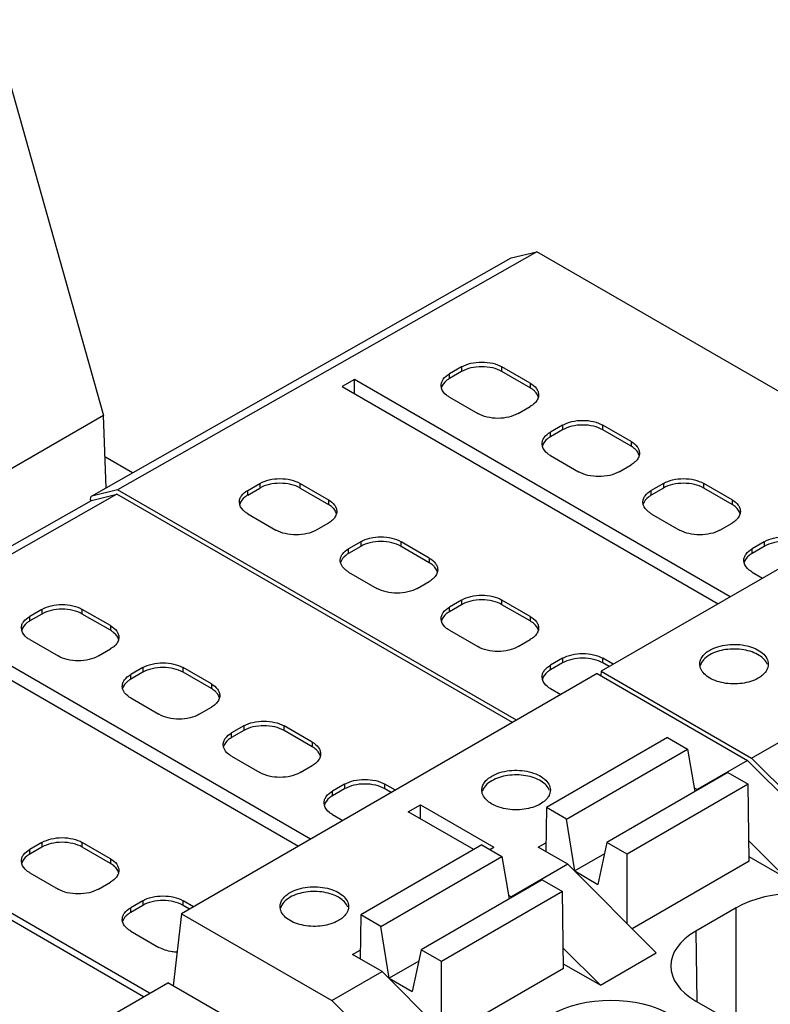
# Model space of a CAD drawing. Header units: inches. Extents: x 0 to 22, y 0 to 17.
# Tile 12 of 32: x 3.828 to 4.346, y 13.353 to 14.032. Entities that reach past the tile are written whole.
import ezdxf

# ---------------------------------------------------------------- set-up
doc = ezdxf.new("R2010")
doc.units = ezdxf.units.IN
doc.header["$LTSCALE"] = 1.21
doc.header["$MEASUREMENT"] = 0
doc.layers.get('0').update_dxf_attribs({"linetype": 'CONTINUOUS'})

msp = doc.modelspace()

# ---------------------------------------------------------------- linework, layer by layer
at = {"color": 7, "linetype": 'CONTINUOUS'}
for p, q in [((3.8092, 14.03187), (3.88606, 13.75889)), ((4.18497, 13.87189), (3.89573, 13.70777)), ((4.16744, 13.86757), (4.18497, 13.87189)), ((4.45772, 13.7144), (4.18497, 13.87189)), ((3.87785, 13.70332), (4.16744, 13.86757)), ((4.16744, 13.86757), (4.16709, 13.86743)), ((4.13318, 13.79249), (4.12482, 13.78767)), ((4.13318, 13.78928), (4.12482, 13.78445)), ((4.13318, 13.79249), (4.13318, 13.78928)), ((4.16101, 13.78928), (4.16101, 13.79249)), ((4.1805, 13.78124), (4.16101, 13.79249)), ((4.1805, 13.77802), (4.16101, 13.78928)), ((4.05919, 13.78377), (4.05084, 13.77895)), ((4.05919, 13.77413), (4.05919, 13.78377)), ((4.31853, 13.63403), (4.05919, 13.78377)), ((4.12482, 13.78445), (4.12482, 13.78767)), ((4.1805, 13.78124), (4.1805, 13.77802)), ((4.05084, 13.77895), (4.31018, 13.62921)), ((4.1193, 13.77786), (4.11906, 13.77963)), ((4.12482, 13.77159), (4.14431, 13.76034)), ((4.17215, 13.76034), (4.1805, 13.76516)), ((3.88606, 13.75889), (3.81258, 13.71646)), ((3.88793, 13.70904), (3.88606, 13.75889)), ((4.20277, 13.75231), (4.19442, 13.74748)), ((4.20277, 13.74909), (4.19442, 13.74427)), ((4.19442, 13.74427), (4.19442, 13.74748)), ((4.20277, 13.75231), (4.20277, 13.74909)), ((4.51618, 13.74815), (4.22944, 13.58259)), ((4.23061, 13.74909), (4.23061, 13.75231)), ((4.2501, 13.74105), (4.23061, 13.75231)), ((4.2501, 13.73784), (4.23061, 13.74909)), ((4.2501, 13.74105), (4.2501, 13.73784)), ((4.1889, 13.73767), (4.18866, 13.73945)), ((3.90624, 13.71943), (3.88713, 13.73046)), ((4.19442, 13.73141), (4.21391, 13.72016)), ((4.24175, 13.72016), (4.2501, 13.72498)), ((3.89573, 13.70777), (3.87819, 13.70345)), ((4.17098, 13.54884), (3.89573, 13.70777)), ((3.98563, 13.7073), (3.99398, 13.71212)), ((3.98563, 13.70408), (3.99398, 13.70891)), ((3.98563, 13.70408), (3.98563, 13.7073)), ((3.99398, 13.71212), (3.99398, 13.70891)), ((4.02182, 13.70891), (4.02182, 13.71212)), ((4.02182, 13.71212), (4.04131, 13.70087)), ((4.02182, 13.70891), (4.04131, 13.69765)), ((4.27237, 13.71212), (4.26402, 13.7073)), ((4.27237, 13.70891), (4.26402, 13.70408)), ((4.26402, 13.70408), (4.26402, 13.7073)), ((4.27237, 13.71212), (4.27237, 13.70891)), ((4.30021, 13.70891), (4.30021, 13.71212)), ((4.3197, 13.70087), (4.30021, 13.71212)), ((4.3197, 13.69765), (4.30021, 13.70891)), ((3.58833, 13.53615), (3.87791, 13.7004)), ((3.89545, 13.70472), (3.6062, 13.5406)), ((3.87791, 13.7004), (3.87757, 13.70026)), ((3.87819, 13.70345), (3.87785, 13.70331)), ((3.87791, 13.7004), (3.89545, 13.70472)), ((4.1682, 13.54724), (3.89545, 13.70472)), ((4.04131, 13.70087), (4.04131, 13.69765)), ((4.3197, 13.70087), (4.3197, 13.69765)), ((3.9801, 13.69749), (3.97986, 13.69926)), ((4.25849, 13.69749), (4.25825, 13.69926)), ((3.98563, 13.69123), (4.00512, 13.67997)), ((4.26402, 13.69123), (4.2835, 13.67997)), ((4.04131, 13.6848), (4.03296, 13.67997)), ((4.31134, 13.67997), (4.3197, 13.6848)), ((4.06358, 13.67194), (4.05523, 13.66711)), ((4.06358, 13.66872), (4.05523, 13.6639)), ((4.05523, 13.6639), (4.05523, 13.66711)), ((4.06358, 13.67194), (4.06358, 13.66872)), ((4.09142, 13.66872), (4.09142, 13.67194)), ((4.1109, 13.66068), (4.09142, 13.67194)), ((4.1109, 13.65747), (4.09142, 13.66872)), ((4.34197, 13.67194), (4.33361, 13.66711)), ((4.34197, 13.66872), (4.33361, 13.6639)), ((4.33361, 13.6639), (4.33361, 13.66711)), ((4.34197, 13.67194), (4.34197, 13.66872)), ((4.0497, 13.65731), (4.04946, 13.65908)), ((4.1109, 13.66068), (4.1109, 13.65747)), ((4.32809, 13.65731), (4.32785, 13.65908)), ((4.05523, 13.65104), (4.07471, 13.63979)), ((4.33361, 13.65104), (4.3408, 13.64689)), ((4.10255, 13.63979), (4.1109, 13.64461)), ((4.13318, 13.63175), (4.12482, 13.62693)), ((4.13318, 13.63175), (4.13318, 13.62854)), ((4.16101, 13.62854), (4.16101, 13.63175)), ((4.1805, 13.6205), (4.16101, 13.63175)), ((3.84365, 13.62532), (3.8353, 13.6205)), ((3.84365, 13.62532), (3.84365, 13.62211)), ((3.87149, 13.62211), (3.87149, 13.62532)), ((3.89098, 13.61407), (3.87149, 13.62532)), ((4.13318, 13.62854), (4.12482, 13.62372)), ((4.12482, 13.62372), (4.12482, 13.62693)), ((4.1805, 13.61729), (4.16101, 13.62854)), ((3.84365, 13.62211), (3.8353, 13.61729)), ((3.8353, 13.61729), (3.8353, 13.6205)), ((3.89098, 13.61086), (3.87149, 13.62211)), ((4.1193, 13.61712), (4.11906, 13.61889)), ((4.1805, 13.6205), (4.1805, 13.61729)), ((3.76131, 13.61178), (4.02065, 13.46204)), ((4.029, 13.46687), (3.76967, 13.6166)), ((3.82977, 13.61069), (3.82953, 13.61246)), ((3.89098, 13.61407), (3.89098, 13.61086)), ((4.12482, 13.61086), (4.14431, 13.5996)), ((3.8353, 13.60443), (3.85479, 13.59317)), ((3.88263, 13.59317), (3.89098, 13.598)), ((4.17215, 13.5996), (4.1805, 13.60443)), ((4.20277, 13.59157), (4.19442, 13.58675)), ((4.20277, 13.59157), (4.20277, 13.58835)), ((4.23061, 13.58835), (4.23061, 13.59157)), ((4.23779, 13.58742), (4.23061, 13.59157)), ((3.91325, 13.58514), (3.9049, 13.58032)), ((3.91325, 13.58514), (3.91325, 13.58192)), ((3.94109, 13.58192), (3.94109, 13.58514)), ((3.96057, 13.57389), (3.94109, 13.58514)), ((4.20277, 13.58835), (4.19442, 13.58353)), ((4.19442, 13.58353), (4.19442, 13.58675)), ((4.23501, 13.58581), (4.23061, 13.58835)), ((4.29778, 13.58532), (4.29747, 13.58754)), ((3.91325, 13.58192), (3.9049, 13.5771)), ((3.9049, 13.5771), (3.9049, 13.58032)), ((4.22665, 13.58099), (3.93991, 13.41543)), ((3.96057, 13.57067), (3.94109, 13.58192)), ((4.1889, 13.57694), (4.18866, 13.57871)), ((4.22665, 13.58099), (4.33036, 13.52111)), ((4.22944, 13.58259), (4.2291, 13.57958)), ((4.22944, 13.58259), (4.33314, 13.52272)), ((3.89937, 13.57051), (3.89913, 13.57228)), ((3.96057, 13.57389), (3.96057, 13.57067)), ((4.19442, 13.57067), (4.2016, 13.56652)), ((3.9049, 13.56424), (3.92438, 13.55299)), ((3.95222, 13.55299), (3.96057, 13.55781)), ((3.98285, 13.54495), (3.97449, 13.54013)), ((3.98285, 13.54495), (3.98285, 13.54174)), ((4.01068, 13.54174), (4.01068, 13.54495)), ((4.03017, 13.5337), (4.01068, 13.54495)), ((3.91381, 13.35817), (3.59718, 13.54099)), ((3.91798, 13.36059), (3.6062, 13.5406)), ((3.98285, 13.54174), (3.97449, 13.53692)), ((3.97449, 13.53692), (3.97449, 13.54013)), ((4.03017, 13.53049), (4.01068, 13.54174)), ((4.27515, 13.53691), (4.19164, 13.48869)), ((4.27515, 13.53691), (4.28907, 13.52887)), ((4.33314, 13.52272), (4.36794, 13.54281)), ((3.96897, 13.53032), (3.96873, 13.53209)), ((4.03017, 13.5337), (4.03017, 13.53049)), ((3.97449, 13.52406), (3.99398, 13.51281)), ((4.20556, 13.48065), (4.28907, 13.52887)), ((4.28907, 13.52887), (4.29415, 13.49966)), ((4.02182, 13.51281), (4.03017, 13.51763)), ((4.33036, 13.52111), (4.29556, 13.50102)), ((4.33036, 13.52111), (4.39155, 13.46006)), ((4.39433, 13.46167), (4.33314, 13.52272)), ((4.31691, 13.5128), (4.23339, 13.46458)), ((4.31691, 13.5128), (4.33083, 13.50476)), ((4.05244, 13.50477), (4.04409, 13.49995)), ((4.05244, 13.50477), (4.05244, 13.50155)), ((4.08028, 13.50155), (4.08028, 13.50477)), ((4.08747, 13.50062), (4.08028, 13.50477)), ((4.33083, 13.50476), (4.24731, 13.45654)), ((4.33163, 13.45172), (4.33083, 13.50476)), ((4.05244, 13.50155), (4.04409, 13.49673)), ((4.04409, 13.49673), (4.04409, 13.49995)), ((4.08468, 13.49901), (4.08028, 13.50155)), ((4.14747, 13.49846), (4.14714, 13.50074)), ((4.29556, 13.50102), (4.29373, 13.50207)), ((4.29591, 13.50067), (4.29556, 13.50102)), ((4.03857, 13.49014), (4.03833, 13.49191)), ((4.09642, 13.4858), (4.10477, 13.49062)), ((4.10477, 13.48098), (4.10477, 13.49062)), ((4.10477, 13.49062), (4.15545, 13.46136)), ((4.04409, 13.48387), (4.05127, 13.47973)), ((4.14153, 13.45975), (4.09642, 13.4858)), ((4.19164, 13.48869), (4.19118, 13.45841)), ((4.20556, 13.48065), (4.19164, 13.48869)), ((4.21123, 13.44495), (4.20556, 13.48065)), ((3.84365, 13.46458), (3.8353, 13.45976)), ((3.84365, 13.46458), (3.84365, 13.46137)), ((3.87149, 13.46137), (3.87149, 13.46458)), ((3.89098, 13.45333), (3.87149, 13.46458)), ((4.14709, 13.46297), (4.06358, 13.41475)), ((4.14709, 13.46297), (4.16101, 13.45493)), ((4.18607, 13.46136), (4.19127, 13.46437)), ((4.23339, 13.46458), (4.22723, 13.43571)), ((4.24731, 13.45654), (4.23339, 13.46458)), ((4.35694, 13.44008), (4.33143, 13.46541)), ((3.84365, 13.46137), (3.8353, 13.45655)), ((3.8353, 13.45655), (3.8353, 13.45976)), ((3.89098, 13.45012), (3.87149, 13.46137)), ((4.15266, 13.45975), (4.15545, 13.46136)), ((4.20647, 13.44958), (4.18607, 13.46136)), ((4.23173, 13.45679), (4.21123, 13.44495)), ((4.24731, 13.40863), (4.24731, 13.45654)), ((3.82977, 13.44995), (3.82953, 13.45173)), ((3.89098, 13.45333), (3.89098, 13.45012)), ((4.0775, 13.40671), (4.16101, 13.45493)), ((4.16101, 13.45493), (4.16609, 13.42572)), ((4.20647, 13.44958), (4.1675, 13.42708)), ((4.20647, 13.44958), (4.26747, 13.38842)), ((4.33163, 13.45172), (4.25086, 13.40508)), ((4.35694, 13.44008), (4.33159, 13.45472)), ((3.8353, 13.44369), (3.85479, 13.43244)), ((4.21123, 13.44495), (4.22723, 13.43571)), ((3.88263, 13.43244), (3.89098, 13.43726)), ((4.18885, 13.43886), (4.10534, 13.39064)), ((4.18885, 13.43886), (4.20277, 13.43082)), ((4.20277, 13.43082), (4.11926, 13.3826)), ((4.16567, 13.42813), (4.1675, 13.42708)), ((4.20357, 13.37778), (4.20277, 13.43082)), ((3.91325, 13.4244), (3.9049, 13.41958)), ((3.91325, 13.4244), (3.91325, 13.42119)), ((3.94109, 13.42119), (3.94109, 13.4244)), ((3.94827, 13.42025), (3.94109, 13.4244)), ((4.16785, 13.42673), (4.1675, 13.42708)), ((3.91325, 13.42119), (3.9049, 13.41636)), ((3.9049, 13.41636), (3.9049, 13.41958)), ((3.93991, 13.41543), (3.93427, 13.36564)), ((3.93991, 13.41543), (4.04362, 13.35555)), ((3.94549, 13.41864), (3.94109, 13.42119)), ((4.00826, 13.41815), (4.00794, 13.42038)), ((4.06358, 13.41475), (4.06312, 13.38447)), ((4.0775, 13.40671), (4.06358, 13.41475)), ((4.32248, 13.4195), (4.29477, 13.4035)), ((4.32248, 13.33928), (4.32248, 13.4195)), ((3.89937, 13.40977), (3.89913, 13.41154)), ((3.9049, 13.4035), (3.92438, 13.39225)), ((4.08317, 13.37101), (4.0775, 13.40671)), ((4.29477, 13.4035), (4.2955, 13.35486)), ((4.05801, 13.38742), (4.06321, 13.39043)), ((4.07841, 13.37564), (4.05801, 13.38742)), ((4.10534, 13.39064), (4.09918, 13.36177)), ((4.11926, 13.3826), (4.10534, 13.39064)), ((4.22888, 13.36615), (4.20337, 13.39147)), ((4.22888, 13.36615), (4.26747, 13.38842)), ((4.10367, 13.38285), (4.08317, 13.37101)), ((4.11926, 13.33469), (4.11926, 13.3826)), ((4.22888, 13.36615), (4.20353, 13.38078)), ((4.04362, 13.35555), (4.07841, 13.37564)), ((4.07841, 13.37564), (4.13941, 13.31448)), ((4.20357, 13.37778), (4.1228, 13.33114)), ((3.76348, 13.27138), (3.93051, 13.36782)), ((4.01279, 13.32031), (3.93051, 13.36782)), ((4.08317, 13.37101), (4.09918, 13.36177)), ((4.10481, 13.2945), (4.04362, 13.35555)), ((4.29477, 13.35528), (4.32248, 13.33928))]:
    msp.add_line(p, q, dxfattribs=at)
for centre, major_axis, ratio, start_param, end_param in [((3.87981, 13.6999), (-0.00197, 0.00341), 0.577332, 6.278822, 7.466896), ((4.36424, 13.39539), (0.05906, 0), 0.577431, 0.785436, 2.356156), ((4.33653, 13.37939), (0.05906, 0), 0.577343, 2.356233, 3.926953), ((4.23618, 13.32145), (0.05906, 0), 0.577431, 0.785436, 2.356156)]:
    msp.add_ellipse(centre, major_axis=major_axis, ratio=ratio, start_param=start_param, end_param=end_param, dxfattribs=at)
for points, knots in [([(4.13318, 13.79249), (4.13515, 13.79363), (4.13975, 13.7953), (4.14709, 13.79609), (4.15444, 13.7953), (4.15904, 13.79363), (4.16101, 13.79249)], [0, 0, 0, 0, 0.237254, 0.5, 0.762746, 1, 1, 1, 1]), ([(4.16101, 13.78928), (4.15904, 13.79042), (4.15444, 13.79208), (4.14709, 13.79288), (4.13975, 13.79208), (4.13515, 13.79042), (4.13318, 13.78928)], [0, 0, 0, 0, 0.237254, 0.5, 0.762746, 1, 1, 1, 1]), ([(4.11906, 13.77963), (4.11906, 13.78038), (4.11933, 13.78194), (4.121, 13.785), (4.1232, 13.78673), (4.12482, 13.78767)], [0, 0, 0, 0, 0.218409, 0.452256, 1, 1, 1, 1]), ([(4.12482, 13.78445), (4.12412, 13.78405), (4.12179, 13.7825), (4.11983, 13.78013), (4.1193, 13.77819)], [0, 0, 0, 0, 0.286027, 1, 1, 1, 1]), ([(4.1805, 13.78124), (4.18213, 13.7803), (4.18433, 13.77857), (4.18599, 13.77551), (4.18627, 13.77395), (4.18627, 13.7732)], [0, 0, 0, 0, 0.547744, 0.781591, 1, 1, 1, 1]), ([(4.12482, 13.77159), (4.12412, 13.772), (4.12179, 13.77354), (4.11983, 13.77592), (4.1193, 13.77786)], [0, 0, 0, 0, 0.286027, 1, 1, 1, 1]), ([(4.18413, 13.77514), (4.18389, 13.77541), (4.18281, 13.77652), (4.18153, 13.77743), (4.1805, 13.77802)], [0, 0, 0, 0, 0.234325, 1, 1, 1, 1]), ([(4.18607, 13.7716), (4.18599, 13.77191), (4.18558, 13.7732), (4.18481, 13.77436), (4.18413, 13.77514)], [0, 0, 0, 0, 0.237067, 1, 1, 1, 1]), ([(4.18413, 13.76805), (4.18389, 13.76778), (4.18281, 13.76667), (4.18153, 13.76576), (4.1805, 13.76516)], [0, 0, 0, 0, 0.234325, 1, 1, 1, 1]), ([(4.18627, 13.7732), (4.18627, 13.7723), (4.18586, 13.7704), (4.18478, 13.76879), (4.18413, 13.76805)], [0, 0, 0, 0, 0.47659, 1, 1, 1, 1]), ([(4.17215, 13.76034), (4.17017, 13.7592), (4.16558, 13.75754), (4.15823, 13.75674), (4.15088, 13.75754), (4.14629, 13.7592), (4.14431, 13.76034)], [0, 0, 0, 0, 0.237254, 0.5, 0.762746, 1, 1, 1, 1]), ([(4.20277, 13.75231), (4.20475, 13.75345), (4.20934, 13.75511), (4.21669, 13.75591), (4.22404, 13.75511), (4.22863, 13.75345), (4.23061, 13.75231)], [0, 0, 0, 0, 0.237254, 0.5, 0.762746, 1, 1, 1, 1]), ([(4.18866, 13.73945), (4.18866, 13.7402), (4.18893, 13.74176), (4.19059, 13.74481), (4.19279, 13.74654), (4.19442, 13.74748)], [0, 0, 0, 0, 0.218409, 0.452256, 1, 1, 1, 1]), ([(4.23061, 13.74909), (4.22863, 13.75023), (4.22404, 13.7519), (4.21669, 13.75269), (4.20934, 13.7519), (4.20475, 13.75023), (4.20277, 13.74909)], [0, 0, 0, 0, 0.237254, 0.5, 0.762746, 1, 1, 1, 1]), ([(4.19442, 13.74427), (4.19372, 13.74387), (4.19139, 13.74232), (4.18943, 13.73995), (4.1889, 13.738)], [0, 0, 0, 0, 0.286027, 1, 1, 1, 1]), ([(4.2501, 13.74105), (4.25173, 13.74011), (4.25392, 13.73838), (4.25559, 13.73533), (4.25586, 13.73377), (4.25586, 13.73302)], [0, 0, 0, 0, 0.547744, 0.781591, 1, 1, 1, 1]), ([(4.19442, 13.73141), (4.19372, 13.73181), (4.19139, 13.73336), (4.18943, 13.73573), (4.1889, 13.73767)], [0, 0, 0, 0, 0.286027, 1, 1, 1, 1]), ([(4.25373, 13.73495), (4.25349, 13.73522), (4.2524, 13.73634), (4.25113, 13.73725), (4.2501, 13.73784)], [0, 0, 0, 0, 0.234325, 1, 1, 1, 1]), ([(4.25567, 13.73141), (4.25559, 13.73172), (4.25517, 13.73301), (4.25441, 13.73418), (4.25373, 13.73495)], [0, 0, 0, 0, 0.237067, 1, 1, 1, 1]), ([(4.25373, 13.72787), (4.25349, 13.72759), (4.2524, 13.72648), (4.25113, 13.72557), (4.2501, 13.72498)], [0, 0, 0, 0, 0.234325, 1, 1, 1, 1]), ([(4.25586, 13.73302), (4.25586, 13.73212), (4.25545, 13.73021), (4.25438, 13.72861), (4.25373, 13.72787)], [0, 0, 0, 0, 0.47659, 1, 1, 1, 1]), ([(4.24175, 13.72016), (4.23977, 13.71902), (4.23517, 13.71735), (4.22783, 13.71656), (4.22048, 13.71735), (4.21588, 13.71902), (4.21391, 13.72016)], [0, 0, 0, 0, 0.237254, 0.5, 0.762746, 1, 1, 1, 1]), ([(3.99398, 13.71212), (3.99596, 13.71326), (4.00055, 13.71493), (4.0079, 13.71572), (4.01525, 13.71493), (4.01984, 13.71326), (4.02182, 13.71212)], [0, 0, 0, 0, 0.237254, 0.5, 0.762746, 1, 1, 1, 1]), ([(4.27237, 13.71212), (4.27435, 13.71326), (4.27894, 13.71493), (4.28629, 13.71572), (4.29364, 13.71493), (4.29823, 13.71326), (4.30021, 13.71212)], [0, 0, 0, 0, 0.237254, 0.5, 0.762746, 1, 1, 1, 1]), ([(3.97986, 13.69926), (3.97986, 13.70001), (3.98014, 13.70158), (3.9818, 13.70463), (3.984, 13.70636), (3.98563, 13.7073)], [0, 0, 0, 0, 0.218409, 0.452256, 1, 1, 1, 1]), ([(4.02182, 13.70891), (4.01984, 13.71005), (4.01525, 13.71171), (4.0079, 13.71251), (4.00055, 13.71171), (3.99596, 13.71005), (3.99398, 13.70891)], [0, 0, 0, 0, 0.237254, 0.5, 0.762746, 1, 1, 1, 1]), ([(4.25825, 13.69926), (4.25825, 13.70001), (4.25853, 13.70158), (4.26019, 13.70463), (4.26239, 13.70636), (4.26402, 13.7073)], [0, 0, 0, 0, 0.218409, 0.452256, 1, 1, 1, 1]), ([(4.30021, 13.70891), (4.29823, 13.71005), (4.29364, 13.71171), (4.28629, 13.71251), (4.27894, 13.71171), (4.27435, 13.71005), (4.27237, 13.70891)], [0, 0, 0, 0, 0.237254, 0.5, 0.762746, 1, 1, 1, 1]), ([(3.98563, 13.70408), (3.98493, 13.70368), (3.98259, 13.70213), (3.98063, 13.69976), (3.9801, 13.69782)], [0, 0, 0, 0, 0.286027, 1, 1, 1, 1]), ([(4.04131, 13.70087), (4.04294, 13.69993), (4.04513, 13.6982), (4.0468, 13.69515), (4.04707, 13.69358), (4.04707, 13.69283)], [0, 0, 0, 0, 0.547744, 0.781591, 1, 1, 1, 1]), ([(4.26402, 13.70408), (4.26332, 13.70368), (4.26098, 13.70213), (4.25902, 13.69976), (4.25849, 13.69782)], [0, 0, 0, 0, 0.286027, 1, 1, 1, 1]), ([(4.3197, 13.70087), (4.32132, 13.69993), (4.32352, 13.6982), (4.32518, 13.69515), (4.32546, 13.69358), (4.32546, 13.69283)], [0, 0, 0, 0, 0.547744, 0.781591, 1, 1, 1, 1]), ([(3.98563, 13.69123), (3.98493, 13.69163), (3.98259, 13.69318), (3.98063, 13.69555), (3.9801, 13.69749)], [0, 0, 0, 0, 0.286027, 1, 1, 1, 1]), ([(4.04494, 13.69477), (4.0447, 13.69504), (4.04361, 13.69615), (4.04233, 13.69706), (4.04131, 13.69765)], [0, 0, 0, 0, 0.234325, 1, 1, 1, 1]), ([(4.04687, 13.69123), (4.0468, 13.69154), (4.04638, 13.69283), (4.04562, 13.69399), (4.04494, 13.69477)], [0, 0, 0, 0, 0.237067, 1, 1, 1, 1]), ([(4.04707, 13.69283), (4.04707, 13.69193), (4.04666, 13.69003), (4.04559, 13.68842), (4.04494, 13.68768)], [0, 0, 0, 0, 0.47659, 1, 1, 1, 1]), ([(4.26402, 13.69123), (4.26332, 13.69163), (4.26098, 13.69318), (4.25902, 13.69555), (4.25849, 13.69749)], [0, 0, 0, 0, 0.286027, 1, 1, 1, 1]), ([(4.32332, 13.69477), (4.32308, 13.69504), (4.322, 13.69615), (4.32072, 13.69706), (4.3197, 13.69765)], [0, 0, 0, 0, 0.234325, 1, 1, 1, 1]), ([(4.32526, 13.69123), (4.32519, 13.69154), (4.32477, 13.69283), (4.32401, 13.69399), (4.32332, 13.69477)], [0, 0, 0, 0, 0.237067, 1, 1, 1, 1]), ([(4.32546, 13.69283), (4.32546, 13.69193), (4.32505, 13.69003), (4.32398, 13.68842), (4.32332, 13.68768)], [0, 0, 0, 0, 0.47659, 1, 1, 1, 1]), ([(4.04494, 13.68768), (4.0447, 13.68741), (4.04361, 13.6863), (4.04233, 13.68539), (4.04131, 13.6848)], [0, 0, 0, 0, 0.234325, 1, 1, 1, 1]), ([(4.32332, 13.68768), (4.32308, 13.68741), (4.322, 13.6863), (4.32072, 13.68539), (4.3197, 13.6848)], [0, 0, 0, 0, 0.234325, 1, 1, 1, 1]), ([(4.03296, 13.67997), (4.03098, 13.67883), (4.02638, 13.67717), (4.01904, 13.67637), (4.01169, 13.67717), (4.00709, 13.67883), (4.00512, 13.67997)], [0, 0, 0, 0, 0.237254, 0.5, 0.762746, 1, 1, 1, 1]), ([(4.31134, 13.67997), (4.30937, 13.67883), (4.30477, 13.67717), (4.29742, 13.67637), (4.29008, 13.67717), (4.28548, 13.67883), (4.2835, 13.67997)], [0, 0, 0, 0, 0.237254, 0.5, 0.762746, 1, 1, 1, 1]), ([(4.06358, 13.67194), (4.06555, 13.67308), (4.07015, 13.67474), (4.0775, 13.67554), (4.08485, 13.67474), (4.08944, 13.67308), (4.09142, 13.67194)], [0, 0, 0, 0, 0.237254, 0.5, 0.762746, 1, 1, 1, 1]), ([(4.34197, 13.67194), (4.34394, 13.67308), (4.34854, 13.67474), (4.35589, 13.67554), (4.36323, 13.67474), (4.36783, 13.67308), (4.36981, 13.67194)], [0, 0, 0, 0, 0.237254, 0.5, 0.762746, 1, 1, 1, 1]), ([(4.04946, 13.65908), (4.04946, 13.65983), (4.04974, 13.66139), (4.0514, 13.66444), (4.0536, 13.66617), (4.05523, 13.66711)], [0, 0, 0, 0, 0.218409, 0.452256, 1, 1, 1, 1]), ([(4.09142, 13.66872), (4.08944, 13.66986), (4.08485, 13.67153), (4.0775, 13.67232), (4.07015, 13.67153), (4.06555, 13.66986), (4.06358, 13.66872)], [0, 0, 0, 0, 0.237254, 0.5, 0.762746, 1, 1, 1, 1]), ([(4.32785, 13.65908), (4.32785, 13.65983), (4.32813, 13.66139), (4.32979, 13.66444), (4.33199, 13.66617), (4.33361, 13.66711)], [0, 0, 0, 0, 0.218409, 0.452256, 1, 1, 1, 1]), ([(4.36981, 13.66872), (4.36783, 13.66986), (4.36323, 13.67153), (4.35589, 13.67232), (4.34854, 13.67153), (4.34394, 13.66986), (4.34197, 13.66872)], [0, 0, 0, 0, 0.237254, 0.5, 0.762746, 1, 1, 1, 1]), ([(4.05523, 13.6639), (4.05453, 13.6635), (4.05219, 13.66195), (4.05023, 13.65958), (4.0497, 13.65764)], [0, 0, 0, 0, 0.286027, 1, 1, 1, 1]), ([(4.1109, 13.66068), (4.11253, 13.65974), (4.11473, 13.65801), (4.11639, 13.65496), (4.11667, 13.6534), (4.11667, 13.65265)], [0, 0, 0, 0, 0.547744, 0.781591, 1, 1, 1, 1]), ([(4.33361, 13.6639), (4.33292, 13.6635), (4.33058, 13.66195), (4.32862, 13.65958), (4.32809, 13.65764)], [0, 0, 0, 0, 0.286027, 1, 1, 1, 1]), ([(4.05523, 13.65104), (4.05453, 13.65144), (4.05219, 13.65299), (4.05023, 13.65536), (4.0497, 13.65731)], [0, 0, 0, 0, 0.286027, 1, 1, 1, 1]), ([(4.11453, 13.65458), (4.11429, 13.65486), (4.11321, 13.65597), (4.11193, 13.65688), (4.1109, 13.65747)], [0, 0, 0, 0, 0.234325, 1, 1, 1, 1]), ([(4.11647, 13.65104), (4.11639, 13.65135), (4.11598, 13.65265), (4.11522, 13.65381), (4.11453, 13.65458)], [0, 0, 0, 0, 0.237067, 1, 1, 1, 1]), ([(4.11667, 13.65265), (4.11667, 13.65175), (4.11626, 13.64984), (4.11519, 13.64824), (4.11453, 13.6475)], [0, 0, 0, 0, 0.47659, 1, 1, 1, 1]), ([(4.33361, 13.65104), (4.33292, 13.65144), (4.33058, 13.65299), (4.32862, 13.65536), (4.32809, 13.65731)], [0, 0, 0, 0, 0.286027, 1, 1, 1, 1]), ([(4.11453, 13.6475), (4.11429, 13.64723), (4.11321, 13.64611), (4.11193, 13.6452), (4.1109, 13.64461)], [0, 0, 0, 0, 0.234325, 1, 1, 1, 1]), ([(4.10255, 13.63979), (4.10058, 13.63865), (4.09598, 13.63698), (4.08863, 13.63619), (4.08129, 13.63698), (4.07669, 13.63865), (4.07471, 13.63979)], [0, 0, 0, 0, 0.237254, 0.5, 0.762746, 1, 1, 1, 1]), ([(4.13318, 13.63175), (4.13515, 13.63289), (4.13975, 13.63456), (4.14709, 13.63535), (4.15444, 13.63456), (4.15904, 13.63289), (4.16101, 13.63175)], [0, 0, 0, 0, 0.237254, 0.5, 0.762746, 1, 1, 1, 1]), ([(4.16101, 13.62854), (4.15904, 13.62968), (4.15444, 13.63134), (4.14709, 13.63214), (4.13975, 13.63134), (4.13515, 13.62968), (4.13318, 13.62854)], [0, 0, 0, 0, 0.237254, 0.5, 0.762746, 1, 1, 1, 1]), ([(3.84365, 13.62532), (3.84563, 13.62646), (3.85022, 13.62813), (3.85757, 13.62893), (3.86492, 13.62813), (3.86951, 13.62646), (3.87149, 13.62532)], [0, 0, 0, 0, 0.237254, 0.5, 0.762746, 1, 1, 1, 1]), ([(3.87149, 13.62211), (3.86951, 13.62325), (3.86492, 13.62491), (3.85757, 13.62571), (3.85022, 13.62491), (3.84563, 13.62325), (3.84365, 13.62211)], [0, 0, 0, 0, 0.237254, 0.5, 0.762746, 1, 1, 1, 1]), ([(4.11906, 13.61889), (4.11906, 13.61964), (4.11933, 13.62121), (4.121, 13.62426), (4.1232, 13.62599), (4.12482, 13.62693)], [0, 0, 0, 0, 0.218409, 0.452256, 1, 1, 1, 1]), ([(3.82953, 13.61246), (3.82953, 13.61321), (3.82981, 13.61478), (3.83147, 13.61783), (3.83367, 13.61956), (3.8353, 13.6205)], [0, 0, 0, 0, 0.218409, 0.452256, 1, 1, 1, 1]), ([(4.12482, 13.62372), (4.12412, 13.62331), (4.12179, 13.62176), (4.11983, 13.61939), (4.1193, 13.61745)], [0, 0, 0, 0, 0.286027, 1, 1, 1, 1]), ([(4.1805, 13.6205), (4.18213, 13.61956), (4.18433, 13.61783), (4.18599, 13.61478), (4.18627, 13.61321), (4.18627, 13.61246)], [0, 0, 0, 0, 0.547744, 0.781591, 1, 1, 1, 1]), ([(3.8353, 13.61729), (3.8346, 13.61688), (3.83226, 13.61534), (3.8303, 13.61296), (3.82977, 13.61102)], [0, 0, 0, 0, 0.286027, 1, 1, 1, 1]), ([(3.89098, 13.61407), (3.89261, 13.61313), (3.8948, 13.6114), (3.89647, 13.60835), (3.89674, 13.60678), (3.89674, 13.60603)], [0, 0, 0, 0, 0.547744, 0.781591, 1, 1, 1, 1]), ([(4.12482, 13.61086), (4.12412, 13.61126), (4.12179, 13.61281), (4.11983, 13.61518), (4.1193, 13.61712)], [0, 0, 0, 0, 0.286027, 1, 1, 1, 1]), ([(4.18413, 13.6144), (4.18389, 13.61467), (4.18281, 13.61578), (4.18153, 13.61669), (4.1805, 13.61729)], [0, 0, 0, 0, 0.234325, 1, 1, 1, 1]), ([(4.18607, 13.61086), (4.18599, 13.61117), (4.18558, 13.61246), (4.18481, 13.61362), (4.18413, 13.6144)], [0, 0, 0, 0, 0.237067, 1, 1, 1, 1]), ([(4.18627, 13.61246), (4.18627, 13.61156), (4.18586, 13.60966), (4.18478, 13.60806), (4.18413, 13.60731)], [0, 0, 0, 0, 0.47659, 1, 1, 1, 1]), ([(3.8353, 13.60443), (3.8346, 13.60483), (3.83226, 13.60638), (3.8303, 13.60875), (3.82977, 13.61069)], [0, 0, 0, 0, 0.286027, 1, 1, 1, 1]), ([(3.89461, 13.60797), (3.89437, 13.60824), (3.89328, 13.60935), (3.892, 13.61026), (3.89098, 13.61086)], [0, 0, 0, 0, 0.234325, 1, 1, 1, 1]), ([(3.89654, 13.60443), (3.89647, 13.60474), (3.89605, 13.60603), (3.89529, 13.60719), (3.89461, 13.60797)], [0, 0, 0, 0, 0.237067, 1, 1, 1, 1]), ([(3.89674, 13.60603), (3.89674, 13.60513), (3.89633, 13.60323), (3.89526, 13.60163), (3.89461, 13.60088)], [0, 0, 0, 0, 0.47659, 1, 1, 1, 1]), ([(4.18413, 13.60731), (4.18389, 13.60704), (4.18281, 13.60593), (4.18153, 13.60502), (4.1805, 13.60443)], [0, 0, 0, 0, 0.234325, 1, 1, 1, 1]), ([(3.89461, 13.60088), (3.89437, 13.60061), (3.89328, 13.5995), (3.892, 13.59859), (3.89098, 13.598)], [0, 0, 0, 0, 0.234325, 1, 1, 1, 1]), ([(4.17215, 13.5996), (4.17017, 13.59846), (4.16558, 13.5968), (4.15823, 13.596), (4.15088, 13.5968), (4.14629, 13.59846), (4.14431, 13.5996)], [0, 0, 0, 0, 0.237254, 0.5, 0.762746, 1, 1, 1, 1]), ([(4.30438, 13.59719), (4.30613, 13.5982), (4.31009, 13.59983), (4.31654, 13.60112), (4.32337, 13.60131), (4.33001, 13.60038), (4.33593, 13.5984), (4.34067, 13.59551), (4.34389, 13.59185), (4.34471, 13.58891), (4.34471, 13.58754)], [0, 0, 0, 0, 0.128824, 0.270595, 0.417894, 0.562388, 0.6962, 0.813592, 0.913063, 1, 1, 1, 1]), ([(4.34419, 13.58718), (4.34319, 13.58988), (4.33947, 13.59339), (4.33344, 13.59613), (4.32567, 13.5981), (4.31557, 13.59819), (4.30769, 13.59588), (4.30438, 13.59397)], [0, 0, 0, 0, 0.196302, 0.319105, 0.454557, 0.739346, 1, 1, 1, 1]), ([(3.88263, 13.59317), (3.88065, 13.59203), (3.87605, 13.59037), (3.86871, 13.58957), (3.86136, 13.59037), (3.85676, 13.59203), (3.85479, 13.59317)], [0, 0, 0, 0, 0.237254, 0.5, 0.762746, 1, 1, 1, 1]), ([(4.20277, 13.59157), (4.20475, 13.59271), (4.20934, 13.59437), (4.21669, 13.59517), (4.22404, 13.59437), (4.22863, 13.59271), (4.23061, 13.59157)], [0, 0, 0, 0, 0.237254, 0.5, 0.762746, 1, 1, 1, 1]), ([(4.23061, 13.58835), (4.22863, 13.58949), (4.22404, 13.59116), (4.21669, 13.59196), (4.20934, 13.59116), (4.20475, 13.58949), (4.20277, 13.58835)], [0, 0, 0, 0, 0.237254, 0.5, 0.762746, 1, 1, 1, 1]), ([(4.29747, 13.58754), (4.29747, 13.58844), (4.2978, 13.59032), (4.29922, 13.59293), (4.30147, 13.59529), (4.30335, 13.59659), (4.30438, 13.59719)], [0, 0, 0, 0, 0.217728, 0.45088, 0.710473, 1, 1, 1, 1]), ([(4.30438, 13.59397), (4.30277, 13.59304), (4.29999, 13.59097), (4.29815, 13.58792), (4.29774, 13.58642)], [0, 0, 0, 0, 0.543897, 1, 1, 1, 1]), ([(3.91325, 13.58514), (3.91522, 13.58628), (3.91982, 13.58794), (3.92717, 13.58874), (3.93452, 13.58794), (3.93911, 13.58628), (3.94109, 13.58514)], [0, 0, 0, 0, 0.237254, 0.5, 0.762746, 1, 1, 1, 1]), ([(3.94109, 13.58192), (3.93911, 13.58306), (3.93452, 13.58473), (3.92717, 13.58553), (3.91982, 13.58473), (3.91522, 13.58306), (3.91325, 13.58192)], [0, 0, 0, 0, 0.237254, 0.5, 0.762746, 1, 1, 1, 1]), ([(4.18866, 13.57871), (4.18866, 13.57946), (4.18893, 13.58102), (4.19059, 13.58407), (4.19279, 13.58581), (4.19442, 13.58675)], [0, 0, 0, 0, 0.218409, 0.452256, 1, 1, 1, 1]), ([(4.33779, 13.5779), (4.33441, 13.57594), (4.32634, 13.57362), (4.31602, 13.57382), (4.30817, 13.57592), (4.3033, 13.57832), (4.29965, 13.58141), (4.29815, 13.58402), (4.29778, 13.58532)], [0, 0, 0, 0, 0.262174, 0.547968, 0.682974, 0.804507, 0.909638, 1, 1, 1, 1]), ([(4.34419, 13.58469), (4.34394, 13.58403), (4.3425, 13.58121), (4.33991, 13.57912), (4.33779, 13.5779)], [0, 0, 0, 0, 0.222831, 1, 1, 1, 1]), ([(4.34471, 13.58754), (4.34471, 13.58682), (4.34457, 13.58585), (4.34427, 13.58492), (4.34419, 13.58469)], [0, 0, 0, 0, 0.744893, 1, 1, 1, 1]), ([(3.89913, 13.57228), (3.89913, 13.57303), (3.89941, 13.57459), (3.90107, 13.57764), (3.90327, 13.57938), (3.9049, 13.58032)], [0, 0, 0, 0, 0.218409, 0.452256, 1, 1, 1, 1]), ([(4.19442, 13.58353), (4.19372, 13.58313), (4.19139, 13.58158), (4.18943, 13.57921), (4.1889, 13.57727)], [0, 0, 0, 0, 0.286027, 1, 1, 1, 1]), ([(3.9049, 13.5771), (3.9042, 13.5767), (3.90186, 13.57515), (3.8999, 13.57278), (3.89937, 13.57084)], [0, 0, 0, 0, 0.286027, 1, 1, 1, 1]), ([(3.96057, 13.57389), (3.9622, 13.57295), (3.9644, 13.57122), (3.96606, 13.56816), (3.96634, 13.5666), (3.96634, 13.56585)], [0, 0, 0, 0, 0.547744, 0.781591, 1, 1, 1, 1]), ([(3.9642, 13.56778), (3.96396, 13.56806), (3.96288, 13.56917), (3.9616, 13.57008), (3.96057, 13.57067)], [0, 0, 0, 0, 0.234325, 1, 1, 1, 1]), ([(4.19442, 13.57067), (4.19372, 13.57107), (4.19139, 13.57262), (4.18943, 13.57499), (4.1889, 13.57694)], [0, 0, 0, 0, 0.286027, 1, 1, 1, 1]), ([(3.9049, 13.56424), (3.9042, 13.56465), (3.90186, 13.56619), (3.8999, 13.56856), (3.89937, 13.57051)], [0, 0, 0, 0, 0.286027, 1, 1, 1, 1]), ([(3.96614, 13.56424), (3.96606, 13.56456), (3.96565, 13.56585), (3.96489, 13.56701), (3.9642, 13.56778)], [0, 0, 0, 0, 0.237067, 1, 1, 1, 1]), ([(3.96634, 13.56585), (3.96634, 13.56495), (3.96593, 13.56304), (3.96486, 13.56144), (3.9642, 13.5607)], [0, 0, 0, 0, 0.47659, 1, 1, 1, 1]), ([(3.9642, 13.5607), (3.96396, 13.56043), (3.96288, 13.55932), (3.9616, 13.55841), (3.96057, 13.55781)], [0, 0, 0, 0, 0.234325, 1, 1, 1, 1]), ([(3.95222, 13.55299), (3.95025, 13.55185), (3.94565, 13.55018), (3.9383, 13.54939), (3.93096, 13.55018), (3.92636, 13.55185), (3.92438, 13.55299)], [0, 0, 0, 0, 0.237254, 0.5, 0.762746, 1, 1, 1, 1]), ([(3.98285, 13.54495), (3.98482, 13.54609), (3.98942, 13.54776), (3.99676, 13.54856), (4.00411, 13.54776), (4.00871, 13.54609), (4.01068, 13.54495)], [0, 0, 0, 0, 0.237254, 0.5, 0.762746, 1, 1, 1, 1]), ([(4.01068, 13.54174), (4.00871, 13.54288), (4.00411, 13.54455), (3.99676, 13.54534), (3.98942, 13.54455), (3.98482, 13.54288), (3.98285, 13.54174)], [0, 0, 0, 0, 0.237254, 0.5, 0.762746, 1, 1, 1, 1]), ([(3.96873, 13.53209), (3.96873, 13.53284), (3.969, 13.53441), (3.97067, 13.53746), (3.97287, 13.53919), (3.97449, 13.54013)], [0, 0, 0, 0, 0.218409, 0.452256, 1, 1, 1, 1]), ([(3.97449, 13.53692), (3.9738, 13.53651), (3.97146, 13.53497), (3.9695, 13.53259), (3.96897, 13.53065)], [0, 0, 0, 0, 0.286027, 1, 1, 1, 1]), ([(3.97449, 13.52406), (3.9738, 13.52446), (3.97146, 13.52601), (3.9695, 13.52838), (3.96897, 13.53032)], [0, 0, 0, 0, 0.286027, 1, 1, 1, 1]), ([(4.03017, 13.5337), (4.0318, 13.53276), (4.034, 13.53103), (4.03566, 13.52798), (4.03594, 13.52641), (4.03594, 13.52566)], [0, 0, 0, 0, 0.547744, 0.781591, 1, 1, 1, 1]), ([(4.0338, 13.5276), (4.03356, 13.52787), (4.03248, 13.52898), (4.0312, 13.52989), (4.03017, 13.53049)], [0, 0, 0, 0, 0.234325, 1, 1, 1, 1]), ([(4.03574, 13.52406), (4.03566, 13.52437), (4.03525, 13.52566), (4.03448, 13.52683), (4.0338, 13.5276)], [0, 0, 0, 0, 0.237067, 1, 1, 1, 1]), ([(4.03594, 13.52566), (4.03594, 13.52476), (4.03553, 13.52286), (4.03445, 13.52126), (4.0338, 13.52052)], [0, 0, 0, 0, 0.47659, 1, 1, 1, 1]), ([(4.0338, 13.52052), (4.03356, 13.52024), (4.03248, 13.51913), (4.0312, 13.51822), (4.03017, 13.51763)], [0, 0, 0, 0, 0.234325, 1, 1, 1, 1]), ([(4.02182, 13.51281), (4.01984, 13.51166), (4.01525, 13.51), (4.0079, 13.5092), (4.00055, 13.51), (3.99596, 13.51166), (3.99398, 13.51281)], [0, 0, 0, 0, 0.237254, 0.5, 0.762746, 1, 1, 1, 1]), ([(4.14714, 13.50074), (4.14714, 13.50164), (4.14747, 13.50352), (4.14889, 13.50613), (4.15114, 13.50849), (4.15302, 13.50979), (4.15405, 13.51039)], [0, 0, 0, 0, 0.217728, 0.450883, 0.71048, 1, 1, 1, 1]), ([(4.15405, 13.51039), (4.1558, 13.5114), (4.15976, 13.51303), (4.16621, 13.51432), (4.17304, 13.51451), (4.17968, 13.51358), (4.1856, 13.5116), (4.19034, 13.50871), (4.19356, 13.50506), (4.19438, 13.50211), (4.19438, 13.50074)], [0, 0, 0, 0, 0.128824, 0.270595, 0.417894, 0.562388, 0.6962, 0.813592, 0.913063, 1, 1, 1, 1]), ([(4.19386, 13.50038), (4.19286, 13.50308), (4.18914, 13.50659), (4.18311, 13.50934), (4.17534, 13.5113), (4.16524, 13.5114), (4.15736, 13.50908), (4.15405, 13.50717)], [0, 0, 0, 0, 0.196302, 0.319105, 0.454557, 0.739346, 1, 1, 1, 1]), ([(4.05244, 13.50477), (4.05442, 13.50591), (4.05901, 13.50758), (4.06636, 13.50837), (4.07371, 13.50758), (4.07831, 13.50591), (4.08028, 13.50477)], [0, 0, 0, 0, 0.237254, 0.5, 0.762746, 1, 1, 1, 1]), ([(4.08028, 13.50155), (4.07831, 13.5027), (4.07371, 13.50436), (4.06636, 13.50516), (4.05901, 13.50436), (4.05442, 13.5027), (4.05244, 13.50155)], [0, 0, 0, 0, 0.237254, 0.5, 0.762746, 1, 1, 1, 1]), ([(4.15405, 13.50717), (4.15244, 13.50624), (4.14966, 13.50417), (4.14782, 13.50112), (4.14741, 13.49962)], [0, 0, 0, 0, 0.543897, 1, 1, 1, 1]), ([(4.03833, 13.49191), (4.03833, 13.49266), (4.0386, 13.49422), (4.04026, 13.49728), (4.04246, 13.49901), (4.04409, 13.49995)], [0, 0, 0, 0, 0.218409, 0.452256, 1, 1, 1, 1]), ([(4.04409, 13.49673), (4.04339, 13.49633), (4.04106, 13.49478), (4.0391, 13.49241), (4.03857, 13.49047)], [0, 0, 0, 0, 0.286027, 1, 1, 1, 1]), ([(4.18746, 13.4911), (4.18408, 13.48915), (4.17603, 13.48683), (4.16574, 13.487), (4.15788, 13.48912), (4.15189, 13.49201), (4.14828, 13.49571), (4.14747, 13.49846)], [0, 0, 0, 0, 0.262751, 0.54925, 0.684653, 0.806619, 1, 1, 1, 1]), ([(4.19386, 13.49789), (4.19375, 13.49761), (4.19324, 13.49642), (4.1925, 13.49534), (4.19185, 13.4946)], [0, 0, 0, 0, 0.238711, 1, 1, 1, 1]), ([(4.19438, 13.50074), (4.19438, 13.50002), (4.19424, 13.49905), (4.19394, 13.49813), (4.19386, 13.49789)], [0, 0, 0, 0, 0.744893, 1, 1, 1, 1]), ([(4.04409, 13.48387), (4.04339, 13.48428), (4.04106, 13.48582), (4.0391, 13.4882), (4.03857, 13.49014)], [0, 0, 0, 0, 0.286027, 1, 1, 1, 1]), ([(4.19185, 13.4946), (4.19156, 13.49427), (4.19025, 13.49292), (4.18871, 13.49182), (4.18746, 13.4911)], [0, 0, 0, 0, 0.234167, 1, 1, 1, 1]), ([(3.84365, 13.46458), (3.84563, 13.46573), (3.85022, 13.46739), (3.85757, 13.46819), (3.86492, 13.46739), (3.86951, 13.46573), (3.87149, 13.46458)], [0, 0, 0, 0, 0.237254, 0.5, 0.762746, 1, 1, 1, 1]), ([(3.87149, 13.46137), (3.86951, 13.46251), (3.86492, 13.46418), (3.85757, 13.46497), (3.85022, 13.46418), (3.84563, 13.46251), (3.84365, 13.46137)], [0, 0, 0, 0, 0.237254, 0.5, 0.762746, 1, 1, 1, 1]), ([(3.82953, 13.45173), (3.82953, 13.45248), (3.82981, 13.45404), (3.83147, 13.45709), (3.83367, 13.45882), (3.8353, 13.45976)], [0, 0, 0, 0, 0.218409, 0.452256, 1, 1, 1, 1]), ([(3.8353, 13.45655), (3.8346, 13.45614), (3.83226, 13.4546), (3.8303, 13.45223), (3.82977, 13.45028)], [0, 0, 0, 0, 0.286027, 1, 1, 1, 1]), ([(3.8353, 13.44369), (3.8346, 13.44409), (3.83226, 13.44564), (3.8303, 13.44801), (3.82977, 13.44995)], [0, 0, 0, 0, 0.286027, 1, 1, 1, 1]), ([(3.89098, 13.45333), (3.89261, 13.45239), (3.8948, 13.45066), (3.89647, 13.44761), (3.89674, 13.44605), (3.89674, 13.4453)], [0, 0, 0, 0, 0.547744, 0.781591, 1, 1, 1, 1]), ([(3.89461, 13.44723), (3.89437, 13.4475), (3.89328, 13.44862), (3.892, 13.44953), (3.89098, 13.45012)], [0, 0, 0, 0, 0.234325, 1, 1, 1, 1]), ([(3.89654, 13.44369), (3.89647, 13.444), (3.89605, 13.44529), (3.89529, 13.44646), (3.89461, 13.44723)], [0, 0, 0, 0, 0.237067, 1, 1, 1, 1]), ([(3.89674, 13.4453), (3.89674, 13.4444), (3.89633, 13.44249), (3.89526, 13.44089), (3.89461, 13.44015)], [0, 0, 0, 0, 0.47659, 1, 1, 1, 1]), ([(3.89461, 13.44015), (3.89437, 13.43987), (3.89328, 13.43876), (3.892, 13.43785), (3.89098, 13.43726)], [0, 0, 0, 0, 0.234325, 1, 1, 1, 1]), ([(3.88263, 13.43244), (3.88065, 13.4313), (3.87605, 13.42963), (3.86871, 13.42883), (3.86136, 13.42963), (3.85676, 13.4313), (3.85479, 13.43244)], [0, 0, 0, 0, 0.237254, 0.5, 0.762746, 1, 1, 1, 1]), ([(4.00794, 13.42038), (4.00794, 13.42127), (4.00827, 13.42315), (4.0097, 13.42576), (4.01194, 13.42812), (4.01382, 13.42942), (4.01486, 13.43002)], [0, 0, 0, 0, 0.217728, 0.45088, 0.710473, 1, 1, 1, 1]), ([(4.01486, 13.43002), (4.01661, 13.43103), (4.02057, 13.43266), (4.02702, 13.43395), (4.03385, 13.43414), (4.04048, 13.43321), (4.04641, 13.43123), (4.05115, 13.42834), (4.05436, 13.42469), (4.05518, 13.42174), (4.05518, 13.42038)], [0, 0, 0, 0, 0.128824, 0.270595, 0.417894, 0.562388, 0.6962, 0.813592, 0.913063, 1, 1, 1, 1]), ([(4.05466, 13.42001), (4.05366, 13.42271), (4.04995, 13.42622), (4.04391, 13.42897), (4.03614, 13.43093), (4.02604, 13.43103), (4.01817, 13.42871), (4.01486, 13.4268)], [0, 0, 0, 0, 0.196302, 0.319105, 0.454557, 0.739346, 1, 1, 1, 1]), ([(3.91325, 13.4244), (3.91522, 13.42554), (3.91982, 13.42721), (3.92717, 13.428), (3.93452, 13.42721), (3.93911, 13.42554), (3.94109, 13.4244)], [0, 0, 0, 0, 0.237254, 0.5, 0.762746, 1, 1, 1, 1]), ([(3.94109, 13.42119), (3.93911, 13.42233), (3.93452, 13.42399), (3.92717, 13.42479), (3.91982, 13.42399), (3.91522, 13.42233), (3.91325, 13.42119)], [0, 0, 0, 0, 0.237254, 0.5, 0.762746, 1, 1, 1, 1]), ([(4.01486, 13.4268), (4.01325, 13.42588), (4.01046, 13.4238), (4.00862, 13.42076), (4.00822, 13.41925)], [0, 0, 0, 0, 0.543897, 1, 1, 1, 1]), ([(3.89913, 13.41154), (3.89913, 13.41229), (3.89941, 13.41385), (3.90107, 13.41691), (3.90327, 13.41864), (3.9049, 13.41958)], [0, 0, 0, 0, 0.218409, 0.452256, 1, 1, 1, 1]), ([(3.9049, 13.41636), (3.9042, 13.41596), (3.90186, 13.41441), (3.8999, 13.41204), (3.89937, 13.4101)], [0, 0, 0, 0, 0.286027, 1, 1, 1, 1]), ([(4.04827, 13.41073), (4.04488, 13.40878), (4.03682, 13.40645), (4.02649, 13.40665), (4.01865, 13.40876), (4.01378, 13.41115), (4.01012, 13.41424), (4.00863, 13.41685), (4.00826, 13.41815)], [0, 0, 0, 0, 0.262174, 0.547968, 0.682974, 0.804507, 0.909638, 1, 1, 1, 1]), ([(4.05466, 13.41752), (4.05442, 13.41687), (4.05297, 13.41404), (4.05039, 13.41195), (4.04827, 13.41073)], [0, 0, 0, 0, 0.222831, 1, 1, 1, 1]), ([(4.05518, 13.42038), (4.05518, 13.41965), (4.05505, 13.41868), (4.05475, 13.41776), (4.05466, 13.41752)], [0, 0, 0, 0, 0.744893, 1, 1, 1, 1]), ([(3.9049, 13.4035), (3.9042, 13.40391), (3.90186, 13.40545), (3.8999, 13.40783), (3.89937, 13.40977)], [0, 0, 0, 0, 0.286027, 1, 1, 1, 1]), ([(3.93691, 13.38895), (3.93575, 13.389), (3.93144, 13.3894), (3.92714, 13.39066), (3.92438, 13.39225)], [0, 0, 0, 0, 0.267417, 1, 1, 1, 1])]:
    msp.add_open_spline(points, degree=3, knots=knots, dxfattribs=at)

doc.saveas('drawing.dxf')
